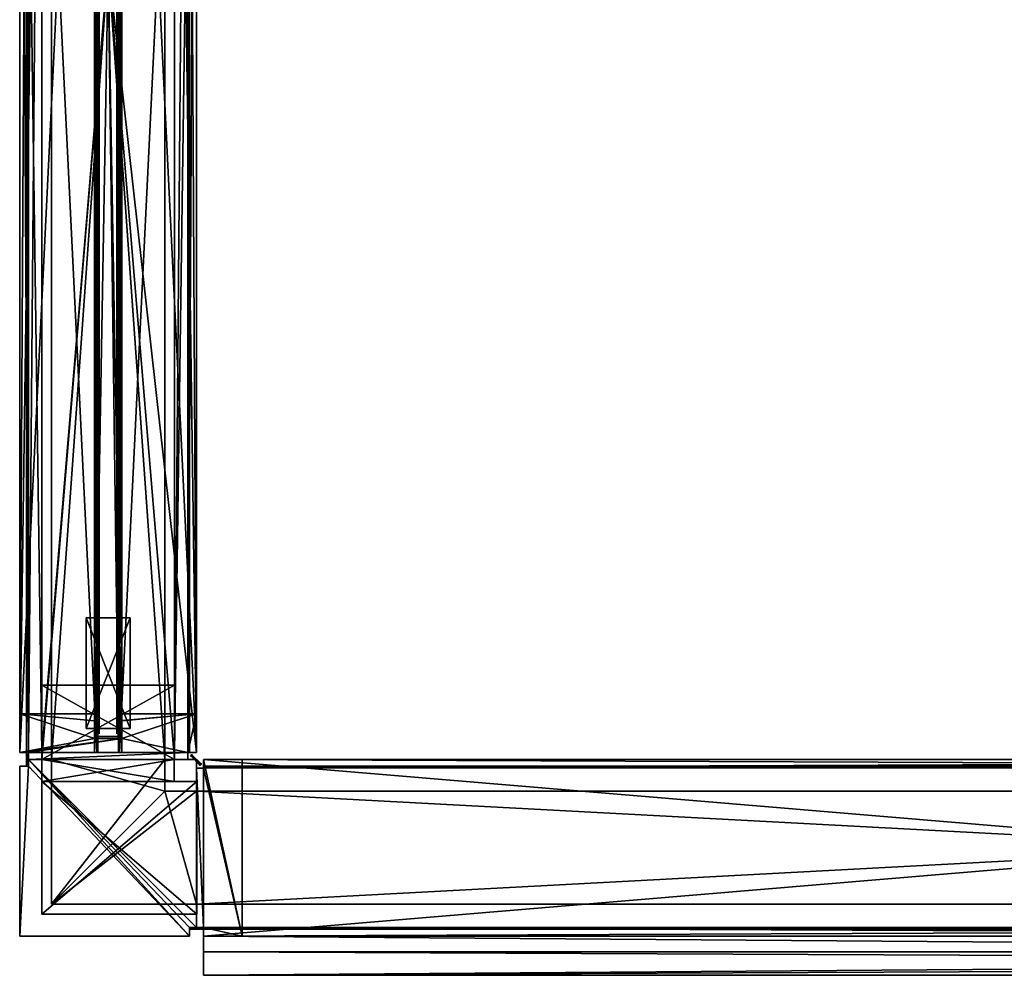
# Model space of a CAD drawing. Header units: inches. Extents: x -213 to 429, y -72 to 85.
# Tile 235 of 256: x 301 to 324, y -70 to -49. Entities that reach past the tile are written whole.
import ezdxf

# ---------------------------------------------------------------- set-up
doc = ezdxf.new("R2010")
doc.units = ezdxf.units.IN
doc.header["$LTSCALE"] = 96
doc.header["$MEASUREMENT"] = 0
for name, color, linetype, true_color in [('CET color Grey4', 7, 'Continuous', 0x0a0a0a), ('CET color Grey71', 7, 'Continuous', 0xb4b4b4), ('CET color Grey80', 7, 'Continuous', 0xcccdc8), ('CET color Grey98', 7, 'Continuous', 0xfafafa)]:
    doc.layers.add(name, color=color, linetype=linetype, true_color=true_color)
doc.layers.add('CET Default', color=1, linetype='Continuous')

# ---------------------------------------------------------------- blocks, each defined once
blk = doc.blocks.new('*C315')
at = {"layer": 'CET color Grey4', "linetype": 'Continuous'}
mesh = blk.add_polyface(dxfattribs=at)
corners = [(35.843, 3.843, 117.374), (0.157, 3.843, 117.374), (0.157, 3.843, 117.571), (35.843, 3.843, 117.571), (0.157, 3.803, 117.374), (0.157, 3.803, 117.571), (35.843, 3.803, 117.374), (35.843, 3.803, 117.571)]
mesh.append_faces([[corners[k] for k in face] for face in [(0, 2, 3, 0), (1, 5, 2, 1), (1, 6, 4, 1), (5, 3, 2, 5), (4, 7, 5, 4), (6, 3, 7, 6)]], dxfattribs={"vtx0": -1, "vtx3": -1})
mesh.append_faces([[corners[k] for k in face] for face in [(0, 1, 2, 0), (1, 4, 5, 1), (1, 0, 6, 1), (5, 7, 3, 5), (4, 6, 7, 4), (6, 0, 3, 6)]], dxfattribs={"vtx2": -1})
mesh = blk.add_polyface(dxfattribs=at)
corners = [(0.157, 3.803, 95.803), (35.843, 3.803, 95.803), (35.843, 3.803, 96), (0.157, 3.803, 96), (35.843, 3.843, 95.803), (35.843, 3.843, 96), (0.157, 3.843, 95.803), (0.157, 3.843, 96)]
mesh.append_faces([[corners[k] for k in face] for face in [(0, 2, 3, 0), (1, 5, 2, 1), (1, 6, 4, 1), (5, 3, 2, 5), (4, 7, 5, 4), (6, 3, 7, 6)]], dxfattribs={"vtx0": -1, "vtx3": -1})
mesh.append_faces([[corners[k] for k in face] for face in [(0, 1, 2, 0), (1, 4, 5, 1), (1, 0, 6, 1), (5, 7, 3, 5), (4, 6, 7, 4), (6, 0, 3, 6)]], dxfattribs={"vtx2": -1})
mesh = blk.add_polyface(dxfattribs=at)
corners = [(36, 3.5), (0, 3.5), (0, 3.5, 1.252), (36, 3.5, 1.252), (0, 0.5), (0, 0.5, 1.252), (36, 0.5), (36, 0.5, 1.252)]
mesh.append_faces([[corners[k] for k in face] for face in [(0, 2, 3, 0), (1, 5, 2, 1), (1, 6, 4, 1), (5, 3, 2, 5), (4, 7, 5, 4), (6, 3, 7, 6)]], dxfattribs={"vtx0": -1, "vtx3": -1})
mesh.append_faces([[corners[k] for k in face] for face in [(0, 1, 2, 0), (1, 4, 5, 1), (1, 0, 6, 1), (5, 7, 3, 5), (4, 6, 7, 4), (6, 0, 3, 6)]], dxfattribs={"vtx2": -1})
mesh = blk.add_polyface(dxfattribs=at)
corners = [(0, 3.28, 119), (0, 0.72, 119), (0, 0.72, 120), (0, 3.28, 120), (36, 3.28, 119), (36, 0.72, 120), (36, 0.72, 119), (36, 3.28, 120)]
mesh.append_faces([[corners[k] for k in face] for face in [(0, 2, 3, 0), (4, 5, 6, 4), (0, 6, 1, 0), (1, 5, 2, 1), (2, 7, 3, 2), (3, 4, 0, 3)]], dxfattribs={"vtx0": -1, "vtx3": -1})
mesh.append_faces([[corners[k] for k in face] for face in [(0, 1, 2, 0), (4, 7, 5, 4), (0, 4, 6, 0), (1, 6, 5, 1), (2, 5, 7, 2), (3, 7, 4, 3)]], dxfattribs={"vtx2": -1})
mesh = blk.add_polyface(dxfattribs=at)
corners = [(35.843, 1.764, 116.972), (0.157, 1.764, 116.972), (35.843, 2.236, 116.972), (0.157, 2.236, 116.972)]
mesh.append_faces([[corners[k] for k in face] for face in [(2, 1, 3, 2)]], dxfattribs={"vtx0": -1, "vtx3": -1})
mesh.append_faces([[corners[k] for k in face] for face in [(0, 1, 2, 0)]], dxfattribs={"vtx1": -1})
mesh = blk.add_polyface(dxfattribs=at)
corners = [(0.157, 2.236, 116.972), (0.157, 2.236, 116.5), (35.843, 2.236, 116.972), (35.843, 2.236, 116.5)]
mesh.append_faces([[corners[k] for k in face] for face in [(2, 1, 3, 2)]], dxfattribs={"vtx0": -1, "vtx3": -1})
mesh.append_faces([[corners[k] for k in face] for face in [(0, 1, 2, 0)]], dxfattribs={"vtx1": -1})
mesh = blk.add_polyface(dxfattribs=at)
corners = [(0.157, 1.764, 96.335), (35.843, 1.764, 96.335), (35.843, 2.236, 96.335), (0.157, 2.236, 96.335)]
mesh.append_faces([[corners[k] for k in face] for face in [(0, 2, 3, 0)]], dxfattribs={"vtx0": -1, "vtx3": -1})
mesh.append_faces([[corners[k] for k in face] for face in [(0, 1, 2, 0)]], dxfattribs={"vtx2": -1})
mesh = blk.add_polyface(dxfattribs=at)
corners = [(0.157, 2.236, 96.807), (0.157, 2.236, 96.335), (35.843, 2.236, 96.807), (35.843, 2.236, 96.335)]
mesh.append_faces([[corners[k] for k in face] for face in [(2, 1, 3, 2)]], dxfattribs={"vtx0": -1, "vtx3": -1})
mesh.append_faces([[corners[k] for k in face] for face in [(0, 1, 2, 0)]], dxfattribs={"vtx1": -1})
mesh = blk.add_polyface(dxfattribs=at)
corners = [(34.961, 2.244, 117), (34.961, 2.244, 96.374), (35.433, 2.244, 117), (35.433, 2.244, 96.374)]
mesh.append_faces([[corners[k] for k in face] for face in [(2, 1, 3, 2)]], dxfattribs={"vtx0": -1, "vtx3": -1})
mesh.append_faces([[corners[k] for k in face] for face in [(0, 1, 2, 0)]], dxfattribs={"vtx1": -1})
mesh = blk.add_polyface(dxfattribs=at)
corners = [(35.48, 2.291, 96.374), (35.48, 1.772, 96.374), (35.48, 2.291, 117), (35.48, 1.772, 117)]
mesh.append_faces([[corners[k] for k in face] for face in [(2, 1, 3, 2)]], dxfattribs={"vtx0": -1, "vtx3": -1})
mesh.append_faces([[corners[k] for k in face] for face in [(0, 1, 2, 0)]], dxfattribs={"vtx1": -1})
mesh = blk.add_polyface(dxfattribs=at)
corners = [(0.157, 1.764, 116.5), (0.157, 1.764, 116.972), (35.843, 1.764, 116.972), (35.843, 1.764, 116.5)]
mesh.append_faces([[corners[k] for k in face] for face in [(0, 2, 3, 0)]], dxfattribs={"vtx0": -1, "vtx3": -1})
mesh.append_faces([[corners[k] for k in face] for face in [(0, 1, 2, 0)]], dxfattribs={"vtx2": -1})
mesh = blk.add_polyface(dxfattribs=at)
corners = [(0.157, 1.764, 96.335), (0.157, 1.764, 96.807), (35.843, 1.764, 96.807), (35.843, 1.764, 96.335)]
mesh.append_faces([[corners[k] for k in face] for face in [(0, 2, 3, 0)]], dxfattribs={"vtx0": -1, "vtx3": -1})
mesh.append_faces([[corners[k] for k in face] for face in [(0, 1, 2, 0)]], dxfattribs={"vtx2": -1})
mesh = blk.add_polyface(dxfattribs=at)
corners = [(34.961, 1.772, 96.374), (34.961, 1.772, 117), (35.433, 1.772, 117), (35.433, 1.772, 96.374)]
mesh.append_faces([[corners[k] for k in face] for face in [(0, 2, 3, 0)]], dxfattribs={"vtx0": -1, "vtx3": -1})
mesh.append_faces([[corners[k] for k in face] for face in [(0, 1, 2, 0)]], dxfattribs={"vtx2": -1})
mesh = blk.add_polyface(dxfattribs=at)
corners = [(0.157, 0.157, 117.374), (35.843, 0.157, 117.374), (35.843, 0.157, 117.571), (0.157, 0.157, 117.571), (35.843, 0.197, 117.374), (35.843, 0.197, 117.571), (0.157, 0.197, 117.374), (0.157, 0.197, 117.571)]
mesh.append_faces([[corners[k] for k in face] for face in [(0, 2, 3, 0), (1, 5, 2, 1), (1, 6, 4, 1), (5, 3, 2, 5), (4, 7, 5, 4), (6, 3, 7, 6)]], dxfattribs={"vtx0": -1, "vtx3": -1})
mesh.append_faces([[corners[k] for k in face] for face in [(0, 1, 2, 0), (1, 4, 5, 1), (1, 0, 6, 1), (5, 7, 3, 5), (4, 6, 7, 4), (6, 0, 3, 6)]], dxfattribs={"vtx2": -1})
mesh = blk.add_polyface(dxfattribs=at)
corners = [(35.843, 0.197, 95.803), (0.157, 0.197, 95.803), (0.157, 0.197, 96), (35.843, 0.197, 96), (0.157, 0.157, 95.803), (0.157, 0.157, 96), (35.843, 0.157, 95.803), (35.843, 0.157, 96)]
mesh.append_faces([[corners[k] for k in face] for face in [(0, 2, 3, 0), (1, 5, 2, 1), (1, 6, 4, 1), (5, 3, 2, 5), (4, 7, 5, 4), (6, 3, 7, 6)]], dxfattribs={"vtx0": -1, "vtx3": -1})
mesh.append_faces([[corners[k] for k in face] for face in [(0, 1, 2, 0), (1, 4, 5, 1), (1, 0, 6, 1), (5, 7, 3, 5), (4, 6, 7, 4), (6, 0, 3, 6)]], dxfattribs={"vtx2": -1})
at = {"layer": 'CET color Grey71', "linetype": 'Continuous'}
mesh = blk.add_polyface(dxfattribs=at)
corners = [(0.575, 2.2, 96.874), (0.575, 2.2, 116.961), (35.425, 2.2, 116.961), (35.425, 2.2, 96.874)]
mesh.append_faces([[corners[k] for k in face] for face in [(0, 2, 3, 0)]], dxfattribs={"vtx0": -1, "vtx3": -1})
mesh.append_faces([[corners[k] for k in face] for face in [(0, 1, 2, 0)]], dxfattribs={"vtx2": -1})
mesh = blk.add_polyface(dxfattribs=at)
corners = [(0.575, 1.8, 116.961), (0.575, 1.8, 96.874), (35.425, 1.8, 116.961), (35.425, 1.8, 96.874)]
mesh.append_faces([[corners[k] for k in face] for face in [(2, 1, 3, 2)]], dxfattribs={"vtx0": -1, "vtx3": -1})
mesh.append_faces([[corners[k] for k in face] for face in [(0, 1, 2, 0)]], dxfattribs={"vtx1": -1})
at = {"layer": 'CET color Grey80', "linetype": 'Continuous'}
mesh = blk.add_polyface(dxfattribs=at)
corners = [(0.157, 4, 119), (0.157, 0.197, 117.571), (0.157, 0, 119), (0.157, 1.691, 117.055), (0.157, 2.309, 117.055), (0.157, 3.803, 117.571), (0.157, 4, 117.571), (0.157, 4, 116.5), (0.157, 2.309, 116.661), (0.157, 3.803, 117.374), (0.157, 1.742, 116.5), (0.157, 0.197, 117.374), (0.157, 1.691, 116.661), (0.157, 2.258, 116.661), (0.157, 2.258, 116.5), (0.157, 0, 117.374), (0.157, 0, 116.5), (0.157, 1.742, 116.661), (0.157, 4, 117.374), (0.157, 0, 117.571), (35.843, 0, 119), (35.843, 0, 117.571), (35.843, 0.197, 117.571), (35.843, 4, 116.5), (35.843, 4, 117.374), (35.843, 3.803, 117.374), (35.843, 1.742, 116.5), (35.843, 1.742, 116.661), (35.843, 1.691, 116.661), (35.843, 0.197, 117.374), (35.843, 0, 117.374), (35.843, 0, 116.5), (35.843, 2.309, 116.661), (35.843, 2.258, 116.661), (35.843, 2.258, 116.5), (35.843, 1.691, 117.055), (35.843, 3.803, 117.571), (35.843, 2.309, 117.055), (35.843, 4, 117.571), (35.843, 4, 119)]
mesh.append_faces([[corners[k] for k in face] for face in [(13, 7, 14, 13), (13, 8, 7, 13)]])
mesh.append_faces([[corners[k] for k in face] for face in [(0, 3, 1, 0), (0, 5, 4, 0), (4, 9, 7, 4), (1, 12, 10, 1), (26, 28, 22, 26), (23, 25, 37, 23), (37, 36, 39, 37), (22, 35, 39, 22)]], dxfattribs={"vtx0": -1, "vtx1": -1, "vtx2": -1, "vtx3": -1})
mesh.append_faces([[corners[k] for k in face] for face in [(0, 1, 2, 0), (1, 10, 11, 1), (29, 26, 22, 29), (32, 23, 37, 32), (20, 22, 39, 20)]], dxfattribs={"vtx0": -1, "vtx1": -1, "vtx3": -1})
mesh.append_faces([[corners[k] for k in face] for face in [(0, 4, 3, 0), (4, 5, 9, 4), (1, 3, 12, 1), (26, 29, 30, 26), (23, 32, 33, 23)]], dxfattribs={"vtx0": -1, "vtx2": -1, "vtx3": -1})
mesh.append_faces([[corners[k] for k in face] for face in [(4, 7, 8, 4), (15, 10, 16, 15)]], dxfattribs={"vtx0": -1, "vtx3": -1})
mesh.append_faces([[corners[k] for k in face] for face in [(31, 26, 30, 31), (34, 23, 33, 34), (20, 39, 2, 20), (21, 20, 19, 21), (22, 21, 1, 22), (29, 22, 11, 29), (30, 29, 15, 30), (31, 30, 16, 31), (26, 31, 10, 26), (27, 26, 17, 27), (28, 27, 12, 28), (35, 28, 3, 35), (37, 35, 4, 37), (32, 37, 8, 32), (33, 32, 13, 33), (34, 33, 14, 34), (23, 34, 7, 23), (24, 23, 18, 24), (25, 24, 9, 25), (36, 25, 5, 36), (38, 36, 6, 38), (39, 38, 0, 39)]], dxfattribs={"vtx1": -1})
mesh.append_faces([[corners[k] for k in face] for face in [(15, 11, 10, 15), (28, 35, 22, 28), (25, 36, 37, 25), (35, 37, 39, 35)]], dxfattribs={"vtx1": -1, "vtx2": -1})
mesh.append_faces([[corners[k] for k in face] for face in [(0, 6, 5, 0), (12, 17, 10, 12), (9, 18, 7, 9), (1, 19, 2, 1), (20, 21, 22, 20), (23, 24, 25, 23), (26, 27, 28, 26), (36, 38, 39, 36), (39, 0, 2, 39), (20, 2, 19, 20), (21, 19, 1, 21), (22, 1, 11, 22), (29, 11, 15, 29), (30, 15, 16, 30), (31, 16, 10, 31), (26, 10, 17, 26), (27, 17, 12, 27), (28, 12, 3, 28), (35, 3, 4, 35), (37, 4, 8, 37), (32, 8, 13, 32), (33, 13, 14, 33), (34, 14, 7, 34), (23, 7, 18, 23), (24, 18, 9, 24), (25, 9, 5, 25), (36, 5, 6, 36), (38, 6, 0, 38)]], dxfattribs={"vtx2": -1})
mesh = blk.add_polyface(dxfattribs=at)
corners = [(0.157, 2.309, 96.713), (0.157, 3.5, 94.61), (0.157, 2.309, 96.319), (0.157, 1.691, 96.319), (0.157, 0.5, 95.803), (0.157, 1.691, 96.713), (0.157, 1.742, 96.874), (0.157, 1.742, 96.713), (0.157, 0.197, 96), (0.157, 0.197, 95.803), (0.157, 0, 96.874), (0.157, 0, 96), (0.157, 4, 96.874), (0.157, 2.258, 96.874), (0.157, 3.5, 95.803), (0.157, 3.803, 96), (0.157, 4, 96), (0.157, 0.5, 94.61), (0.157, 2.258, 96.713), (0.157, 3.803, 95.803), (35.843, 3.5, 95.803), (35.843, 3.803, 95.803), (35.843, 3.803, 96), (35.843, 2.309, 96.713), (35.843, 3.5, 94.61), (35.843, 2.258, 96.874), (35.843, 2.258, 96.713), (35.843, 0.5, 95.803), (35.843, 0.5, 94.61), (35.843, 4, 96), (35.843, 4, 96.874), (35.843, 0, 96.874), (35.843, 0, 96), (35.843, 0.197, 96), (35.843, 1.742, 96.874), (35.843, 0.197, 95.803), (35.843, 1.691, 96.713), (35.843, 1.742, 96.713), (35.843, 1.691, 96.319), (35.843, 2.309, 96.319)]
mesh.append_faces([[corners[k] for k in face] for face in [(1, 4, 3, 1), (4, 6, 5, 4), (8, 6, 4, 8), (12, 14, 0, 12), (12, 15, 14, 12), (20, 22, 30, 20), (23, 20, 30, 23), (27, 34, 33, 27), (36, 34, 27, 36), (38, 27, 24, 38)]], dxfattribs={"vtx0": -1, "vtx1": -1, "vtx2": -1, "vtx3": -1})
mesh.append_faces([[corners[k] for k in face] for face in [(0, 1, 2, 0), (12, 0, 13, 12), (25, 23, 30, 25), (39, 24, 23, 39)]], dxfattribs={"vtx0": -1, "vtx1": -1, "vtx3": -1})
mesh.append_faces([[corners[k] for k in face] for face in [(1, 3, 2, 1), (4, 5, 3, 4), (8, 10, 6, 8), (23, 24, 20, 23)]], dxfattribs={"vtx0": -1, "vtx2": -1, "vtx3": -1})
mesh.append_faces([[corners[k] for k in face] for face in [(8, 4, 9, 8)]], dxfattribs={"vtx0": -1, "vtx3": -1})
mesh.append_faces([[corners[k] for k in face] for face in [(35, 27, 33, 35), (35, 33, 9, 35), (27, 35, 4, 27), (28, 27, 17, 28), (24, 28, 1, 24), (20, 24, 14, 20), (21, 20, 19, 21), (22, 21, 15, 22), (29, 22, 16, 29), (30, 29, 12, 30), (25, 30, 13, 25), (26, 25, 18, 26), (23, 26, 0, 23), (39, 23, 2, 39), (38, 39, 3, 38), (36, 38, 5, 36), (37, 36, 7, 37), (34, 37, 6, 34), (31, 34, 10, 31), (32, 31, 11, 32), (33, 32, 8, 33)]], dxfattribs={"vtx1": -1})
mesh.append_faces([[corners[k] for k in face] for face in [(14, 1, 0, 14), (34, 31, 33, 34), (38, 36, 27, 38), (39, 38, 24, 39)]], dxfattribs={"vtx1": -1, "vtx2": -1})
mesh.append_faces([[corners[k] for k in face] for face in [(6, 7, 5, 6), (8, 11, 10, 8), (12, 16, 15, 12), (1, 17, 4, 1), (0, 18, 13, 0), (15, 19, 14, 15), (20, 21, 22, 20), (25, 26, 23, 25), (27, 28, 24, 27), (22, 29, 30, 22), (31, 32, 33, 31), (36, 37, 34, 36), (33, 8, 9, 33), (35, 9, 4, 35), (27, 4, 17, 27), (28, 17, 1, 28), (24, 1, 14, 24), (20, 14, 19, 20), (21, 19, 15, 21), (22, 15, 16, 22), (29, 16, 12, 29), (30, 12, 13, 30), (25, 13, 18, 25), (26, 18, 0, 26), (23, 0, 2, 23), (39, 2, 3, 39), (38, 3, 5, 38), (36, 5, 7, 36), (37, 7, 6, 37), (34, 6, 10, 34), (31, 10, 11, 31), (32, 11, 8, 32)]], dxfattribs={"vtx2": -1})
mesh = blk.add_polyface(dxfattribs=at)
corners = [(35.13, 1.74, 96.874), (35.13, 1.691, 96.874), (34.969, 1.74, 96.874), (34.969, 0, 96.874), (35.528, 1.691, 96.874), (35.843, 0, 96.874), (35.528, 2.309, 96.874), (35.843, 0.197, 96.874), (35.843, 3.803, 96.874), (36, 0.197, 96.874), (36, 3.803, 96.874), (34.969, 4, 96.874), (35.13, 2.26, 96.874), (34.969, 2.26, 96.874), (35.13, 2.309, 96.874), (35.843, 4, 96.874), (35.843, 3.803, 116.5), (35.843, 4, 116.5), (34.969, 4, 116.5), (35.528, 2.309, 116.5), (35.13, 2.309, 116.5), (35.13, 2.26, 116.5), (34.969, 2.26, 116.5), (36, 0.197, 116.5), (36, 3.803, 116.5), (35.843, 0.197, 116.5), (35.843, 0, 116.5), (35.528, 1.691, 116.5), (34.969, 0, 116.5), (35.13, 1.691, 116.5), (34.969, 1.74, 116.5), (35.13, 1.74, 116.5)]
mesh.append_faces([[corners[k] for k in face] for face in [(6, 8, 7, 6), (11, 8, 6, 11), (19, 16, 18, 19), (25, 16, 19, 25)]], dxfattribs={"vtx0": -1, "vtx1": -1, "vtx2": -1, "vtx3": -1})
mesh.append_faces([[corners[k] for k in face] for face in [(1, 3, 2, 1), (4, 5, 3, 4), (6, 7, 5, 6), (8, 9, 7, 8), (11, 14, 12, 11), (11, 6, 14, 11), (26, 19, 27, 26), (28, 27, 29, 28)]], dxfattribs={"vtx0": -1, "vtx2": -1, "vtx3": -1})
mesh.append_faces([[corners[k] for k in face] for face in [(11, 12, 13, 11), (30, 29, 31, 30)]], dxfattribs={"vtx0": -1, "vtx3": -1})
mesh.append_faces([[corners[k] for k in face] for face in [(0, 1, 2, 0), (22, 21, 18, 22), (24, 23, 10, 24), (16, 24, 8, 16), (17, 16, 15, 17), (18, 17, 11, 18), (22, 18, 13, 22), (21, 22, 12, 21), (20, 21, 14, 20), (19, 20, 6, 19), (27, 19, 4, 27), (29, 27, 1, 29), (31, 29, 0, 31), (30, 31, 2, 30), (28, 30, 3, 28), (26, 28, 5, 26), (25, 26, 7, 25), (23, 25, 9, 23)]], dxfattribs={"vtx1": -1})
mesh.append_faces([[corners[k] for k in face] for face in [(1, 4, 3, 1), (4, 6, 5, 4), (20, 19, 18, 20), (21, 20, 18, 21), (25, 23, 16, 25), (26, 25, 19, 26), (28, 26, 27, 28), (30, 28, 29, 30)]], dxfattribs={"vtx1": -1, "vtx2": -1})
mesh.append_faces([[corners[k] for k in face] for face in [(8, 10, 9, 8), (11, 15, 8, 11), (16, 17, 18, 16), (23, 24, 16, 23), (23, 9, 10, 23), (24, 10, 8, 24), (16, 8, 15, 16), (17, 15, 11, 17), (18, 11, 13, 18), (22, 13, 12, 22), (21, 12, 14, 21), (20, 14, 6, 20), (19, 6, 4, 19), (27, 4, 1, 27), (29, 1, 0, 29), (31, 0, 2, 31), (30, 2, 3, 30), (28, 3, 5, 28), (26, 5, 7, 26), (25, 7, 9, 25)]], dxfattribs={"vtx2": -1})
mesh = blk.add_polyface(dxfattribs=at)
corners = [(36, 3.5, 9.906), (0, 3.5, 9.906), (0, 3.5, 11.65), (36, 3.5, 11.65), (0, 0.5, 9.906), (0, 0.5, 11.65), (36, 0.5, 9.906), (36, 0.5, 11.65)]
mesh.append_faces([[corners[k] for k in face] for face in [(0, 2, 3, 0), (1, 5, 2, 1), (1, 6, 4, 1), (5, 3, 2, 5), (4, 7, 5, 4), (6, 3, 7, 6)]], dxfattribs={"vtx0": -1, "vtx3": -1})
mesh.append_faces([[corners[k] for k in face] for face in [(0, 1, 2, 0), (1, 4, 5, 1), (1, 0, 6, 1), (5, 7, 3, 5), (4, 6, 7, 4), (6, 0, 3, 6)]], dxfattribs={"vtx2": -1})
mesh = blk.add_polyface(dxfattribs=at)
corners = [(36, 3.5, 11.65), (34.319, 3.5, 11.65), (34.319, 3.5, 95.803), (36, 3.5, 95.803), (34.319, 0.5, 11.65), (34.319, 0.5, 95.803), (36, 0.5, 11.65), (36, 0.5, 95.803)]
mesh.append_faces([[corners[k] for k in face] for face in [(0, 2, 3, 0), (1, 5, 2, 1), (1, 6, 4, 1), (5, 3, 2, 5), (4, 7, 5, 4), (6, 3, 7, 6)]], dxfattribs={"vtx0": -1, "vtx3": -1})
mesh.append_faces([[corners[k] for k in face] for face in [(0, 1, 2, 0), (1, 4, 5, 1), (1, 0, 6, 1), (5, 7, 3, 5), (4, 6, 7, 4), (6, 0, 3, 6)]], dxfattribs={"vtx2": -1})
mesh = blk.add_polyface(dxfattribs=at)
corners = [(35.299, 2.5, 0.5), (32.799, 2.5, 0.5), (32.799, 2.5, 10.831), (35.299, 2.5, 10.831), (32.799, 1.5, 0.5), (32.799, 1.5, 10.831), (35.299, 1.5, 0.5), (35.299, 1.5, 10.831)]
mesh.append_faces([[corners[k] for k in face] for face in [(0, 2, 3, 0), (1, 5, 2, 1), (1, 6, 4, 1), (5, 3, 2, 5), (4, 7, 5, 4), (6, 3, 7, 6)]], dxfattribs={"vtx0": -1, "vtx3": -1})
mesh.append_faces([[corners[k] for k in face] for face in [(0, 1, 2, 0), (1, 4, 5, 1), (1, 0, 6, 1), (5, 7, 3, 5), (4, 6, 7, 4), (6, 0, 3, 6)]], dxfattribs={"vtx2": -1})
at = {"layer": 'CET color Grey98', "linetype": 'Continuous'}
mesh = blk.add_polyface(dxfattribs=at)
corners = [(0.157, 3.5, 95.803), (35.843, 3.5, 95.803), (35.843, 4, 95.803), (0.157, 4, 95.803), (35.843, 3.5, 1.252), (35.843, 4, 1.252), (0.157, 3.5, 1.252), (0.157, 4, 1.252)]
mesh.append_faces([[corners[k] for k in face] for face in [(0, 2, 3, 0), (1, 5, 2, 1), (1, 6, 4, 1), (5, 3, 2, 5), (4, 7, 5, 4), (6, 3, 7, 6)]], dxfattribs={"vtx0": -1, "vtx3": -1})
mesh.append_faces([[corners[k] for k in face] for face in [(0, 1, 2, 0), (1, 4, 5, 1), (1, 0, 6, 1), (5, 7, 3, 5), (4, 6, 7, 4), (6, 0, 3, 6)]], dxfattribs={"vtx2": -1})
mesh = blk.add_polyface(dxfattribs=at)
corners = [(35.843, 0.5, 95.803), (0.157, 0.5, 95.803), (0.157, 0, 95.803), (35.843, 0, 95.803), (0.157, 0.5, 1.252), (0.157, 0, 1.252), (35.843, 0.5, 1.252), (35.843, 0, 1.252)]
mesh.append_faces([[corners[k] for k in face] for face in [(0, 2, 3, 0), (1, 5, 2, 1), (1, 6, 4, 1), (5, 3, 2, 5), (4, 7, 5, 4), (6, 3, 7, 6)]], dxfattribs={"vtx0": -1, "vtx3": -1})
mesh.append_faces([[corners[k] for k in face] for face in [(0, 1, 2, 0), (1, 4, 5, 1), (1, 0, 6, 1), (5, 7, 3, 5), (4, 6, 7, 4), (6, 0, 3, 6)]], dxfattribs={"vtx2": -1})
blk = doc.blocks.new('*C313')
at = {"layer": 'CET Default', "linetype": 'Continuous', "rotation": 269.9999999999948}
blk.add_blockref('*C315', (28.571, 113.06), dxfattribs=at)
blk = doc.blocks.new('*C383')
at = {"layer": 'CET color Grey4', "linetype": 'Continuous'}
mesh = blk.add_polyface(dxfattribs=at)
corners = [(-1.843, 1.843, 1.252), (-2.157, 1.843, 1.252), (-2.157, 1.843, 119), (-1.843, 1.843, 119), (-2.157, 1.803, 1.252), (-2.157, 1.803, 119), (-1.843, 1.803, 1.252), (-1.843, 1.803, 119)]
mesh.append_faces([[corners[k] for k in face] for face in [(0, 2, 3, 0), (1, 5, 2, 1), (1, 6, 4, 1), (5, 3, 2, 5), (4, 7, 5, 4), (6, 3, 7, 6)]], dxfattribs={"vtx0": -1, "vtx3": -1})
mesh.append_faces([[corners[k] for k in face] for face in [(0, 1, 2, 0), (1, 4, 5, 1), (1, 0, 6, 1), (5, 7, 3, 5), (4, 6, 7, 4), (6, 0, 3, 6)]], dxfattribs={"vtx2": -1})
mesh = blk.add_polyface(dxfattribs=at)
corners = [(1.496, 1.5), (-2.008, 1.5), (-2.008, 1.5, 1.252), (1.496, 1.5, 1.252), (-2.008, -1.5), (-2.008, -1.5, 1.252), (1.496, -1.5), (1.496, -1.5, 1.252)]
mesh.append_faces([[corners[k] for k in face] for face in [(0, 2, 3, 0), (1, 5, 2, 1), (1, 6, 4, 1), (5, 3, 2, 5), (4, 7, 5, 4), (6, 3, 7, 6)]], dxfattribs={"vtx0": -1, "vtx3": -1})
mesh.append_faces([[corners[k] for k in face] for face in [(0, 1, 2, 0), (1, 4, 5, 1), (1, 0, 6, 1), (5, 7, 3, 5), (4, 6, 7, 4), (6, 0, 3, 6)]], dxfattribs={"vtx2": -1})
mesh = blk.add_polyface(dxfattribs=at)
corners = [(-2, 1.28, 119), (-2, -1.28, 119), (-2, -1.28, 120), (-2, 1.28, 120), (1.28, 1.28, 119), (-1.28, -1.28, 119), (-1.28, -1.28, 120), (1.28, 1.28, 120)]
mesh.append_faces([[corners[k] for k in face] for face in [(0, 2, 3, 0), (0, 5, 1, 0), (1, 6, 2, 1), (2, 7, 3, 2), (3, 4, 0, 3)]], dxfattribs={"vtx0": -1, "vtx3": -1})
mesh.append_faces([[corners[k] for k in face] for face in [(0, 1, 2, 0), (0, 4, 5, 0), (1, 5, 6, 1), (2, 6, 7, 2), (3, 7, 4, 3)]], dxfattribs={"vtx2": -1})
mesh = blk.add_polyface(dxfattribs=at)
corners = [(1.28, -2, 119), (-1.28, -2, 120), (-1.28, -2, 119), (1.28, -2, 120), (1.28, 1.28, 119), (-1.28, -1.28, 119), (-1.28, -1.28, 120), (1.28, 1.28, 120)]
mesh.append_faces([[corners[k] for k in face] for face in [(0, 1, 2, 0), (4, 2, 5, 4), (5, 1, 6, 5), (6, 3, 7, 6), (7, 0, 4, 7)]], dxfattribs={"vtx0": -1, "vtx3": -1})
mesh.append_faces([[corners[k] for k in face] for face in [(0, 3, 1, 0), (4, 0, 2, 4), (5, 2, 1, 5), (6, 1, 3, 6), (7, 3, 0, 7)]], dxfattribs={"vtx2": -1})
mesh = blk.add_polyface(dxfattribs=at)
corners = [(1.496, -1.5), (-1.496, -1.5), (-1.496, -1.5, 1.252), (1.496, -1.5, 1.252), (-1.496, -2), (-1.496, -2, 1.252), (1.496, -2), (1.496, -2, 1.252)]
mesh.append_faces([[corners[k] for k in face] for face in [(0, 2, 3, 0), (1, 5, 2, 1), (1, 6, 4, 1), (5, 3, 2, 5), (4, 7, 5, 4), (6, 3, 7, 6)]], dxfattribs={"vtx0": -1, "vtx3": -1})
mesh.append_faces([[corners[k] for k in face] for face in [(0, 1, 2, 0), (1, 4, 5, 1), (1, 0, 6, 1), (5, 7, 3, 5), (4, 6, 7, 4), (6, 0, 3, 6)]], dxfattribs={"vtx2": -1})
mesh = blk.add_polyface(dxfattribs=at)
corners = [(-2.111, -1.889, 1.252), (-1.889, -2.111, 1.252), (-1.889, -2.111, 119), (-2.111, -1.889, 119), (-1.861, -2.084, 1.252), (-1.861, -2.084, 119), (-2.084, -1.861, 1.252), (-2.084, -1.861, 119)]
mesh.append_faces([[corners[k] for k in face] for face in [(0, 2, 3, 0), (1, 5, 2, 1), (1, 6, 4, 1), (5, 3, 2, 5), (4, 7, 5, 4), (6, 3, 7, 6)]], dxfattribs={"vtx0": -1, "vtx3": -1})
mesh.append_faces([[corners[k] for k in face] for face in [(0, 1, 2, 0), (1, 4, 5, 1), (1, 0, 6, 1), (5, 7, 3, 5), (4, 6, 7, 4), (6, 0, 3, 6)]], dxfattribs={"vtx2": -1})
mesh = blk.add_polyface(dxfattribs=at)
corners = [(1.843, -2.157, 1.252), (1.843, -1.843, 1.252), (1.843, -1.843, 119), (1.843, -2.157, 119), (1.803, -1.843, 1.252), (1.803, -1.843, 119), (1.803, -2.157, 1.252), (1.803, -2.157, 119)]
mesh.append_faces([[corners[k] for k in face] for face in [(0, 2, 3, 0), (1, 5, 2, 1), (1, 6, 4, 1), (5, 3, 2, 5), (4, 7, 5, 4), (6, 3, 7, 6)]], dxfattribs={"vtx0": -1, "vtx3": -1})
mesh.append_faces([[corners[k] for k in face] for face in [(0, 1, 2, 0), (1, 4, 5, 1), (1, 0, 6, 1), (5, 7, 3, 5), (4, 6, 7, 4), (6, 0, 3, 6)]], dxfattribs={"vtx2": -1})
at = {"layer": 'CET color Grey80', "linetype": 'Continuous'}
mesh = blk.add_polyface(dxfattribs=at)
corners = [(2, -1.843, 119), (1.803, -1.843, 119), (2, -1.843, 1.252), (1.803, -1.843, 1.252), (2, 2, 119), (2, 2, 1.252), (-1.843, 2, 119), (-1.843, 2, 1.252), (-1.843, 1.803, 119), (-1.843, 1.803, 1.252), (-2, 1.803, 119), (-2, 1.803, 1.252), (-2, -2, 119), (-2, -2, 1.252), (1.803, -2, 1.252), (1.803, -2, 119)]
mesh.append_faces([[corners[k] for k in face] for face in [(3, 7, 5, 3), (14, 9, 7, 14), (14, 11, 9, 14), (6, 15, 1, 6)]], dxfattribs={"vtx0": -1, "vtx2": -1, "vtx3": -1})
mesh.append_faces([[corners[k] for k in face] for face in [(4, 1, 0, 4)]], dxfattribs={"vtx0": -1, "vtx3": -1})
mesh.append_faces([[corners[k] for k in face] for face in [(0, 1, 2, 0), (4, 0, 5, 4), (6, 4, 7, 6), (8, 6, 9, 8), (10, 8, 11, 10), (12, 10, 13, 12), (2, 3, 5, 2), (15, 12, 14, 15), (1, 15, 3, 1)]], dxfattribs={"vtx1": -1})
mesh.append_faces([[corners[k] for k in face] for face in [(3, 14, 7, 3), (8, 10, 15, 8), (6, 8, 15, 6), (4, 6, 1, 4)]], dxfattribs={"vtx1": -1, "vtx2": -1})
mesh.append_faces([[corners[k] for k in face] for face in [(1, 3, 2, 1), (0, 2, 5, 0), (4, 5, 7, 4), (6, 7, 9, 6), (8, 9, 11, 8), (10, 11, 13, 10), (14, 13, 11, 14), (10, 12, 15, 10), (12, 13, 14, 12), (15, 14, 3, 15)]], dxfattribs={"vtx2": -1})
blk = doc.blocks.new('*C381')
at = {"layer": 'CET Default', "linetype": 'Continuous', "rotation": 179.9999999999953}
blk.add_blockref('*C383', (30.571, 75.06), dxfattribs=at)
blk = doc.blocks.new('*C356')
at = {"layer": 'CET color Grey4', "linetype": 'Continuous'}
mesh = blk.add_polyface(dxfattribs=at)
corners = [(0.157, 3.843, 117.374), (0.157, 3.843, 117.571), (47.843, 3.843, 117.571), (47.843, 3.843, 117.374)]
mesh.append_faces([[corners[k] for k in face] for face in [(0, 2, 3, 0)]], dxfattribs={"vtx0": -1, "vtx3": -1})
mesh.append_faces([[corners[k] for k in face] for face in [(0, 1, 2, 0)]], dxfattribs={"vtx2": -1})
mesh = blk.add_polyface(dxfattribs=at)
corners = [(47.843, 0, 1.252), (46.97, 0, 1.252), (47.843, 0), (46.97, 0), (47.843, 0.197, 1.252), (47.843, 0.197), (48, 0.197, 1.252), (48, 0.197), (48, 3.803, 1.252), (48, 3.803), (47.843, 3.803, 1.252), (47.843, 3.803), (47.843, 4, 1.252), (47.843, 4), (46.97, 4), (46.97, 4, 1.252)]
mesh.append_faces([[corners[k] for k in face] for face in [(14, 11, 5, 14), (4, 10, 15, 4)]], dxfattribs={"vtx0": -1, "vtx1": -1, "vtx2": -1, "vtx3": -1})
mesh.append_faces([[corners[k] for k in face] for face in [(14, 5, 2, 14), (11, 7, 5, 11)]], dxfattribs={"vtx0": -1, "vtx2": -1, "vtx3": -1})
mesh.append_faces([[corners[k] for k in face] for face in [(0, 15, 1, 0)]], dxfattribs={"vtx0": -1, "vtx3": -1})
mesh.append_faces([[corners[k] for k in face] for face in [(0, 1, 2, 0), (4, 0, 5, 4), (6, 4, 7, 6), (8, 6, 9, 8), (10, 8, 11, 10), (12, 10, 13, 12), (3, 14, 2, 3), (15, 12, 14, 15), (1, 15, 3, 1)]], dxfattribs={"vtx1": -1})
mesh.append_faces([[corners[k] for k in face] for face in [(4, 6, 10, 4), (0, 4, 15, 0)]], dxfattribs={"vtx1": -1, "vtx2": -1})
mesh.append_faces([[corners[k] for k in face] for face in [(1, 3, 2, 1), (0, 2, 5, 0), (4, 5, 7, 4), (6, 7, 9, 6), (8, 9, 11, 8), (10, 11, 13, 10), (11, 9, 7, 11), (14, 13, 11, 14), (10, 12, 15, 10), (6, 8, 10, 6), (12, 13, 14, 12), (15, 14, 3, 15)]], dxfattribs={"vtx2": -1})
mesh = blk.add_polyface(dxfattribs=at)
corners = [(0, 3.28, 119), (0, 0.72, 119), (0, 0.72, 120), (0, 3.28, 120), (48, 3.28, 119), (48, 0.72, 120), (48, 0.72, 119), (48, 3.28, 120)]
mesh.append_faces([[corners[k] for k in face] for face in [(0, 2, 3, 0), (4, 5, 6, 4), (0, 6, 1, 0), (1, 5, 2, 1), (2, 7, 3, 2), (3, 4, 0, 3)]], dxfattribs={"vtx0": -1, "vtx3": -1})
mesh.append_faces([[corners[k] for k in face] for face in [(0, 1, 2, 0), (4, 7, 5, 4), (0, 4, 6, 0), (1, 6, 5, 1), (2, 5, 7, 2), (3, 7, 4, 3)]], dxfattribs={"vtx2": -1})
mesh = blk.add_polyface(dxfattribs=at)
corners = [(0.157, 0.157, 117.374), (0.157, 0.157, 117.571), (47.843, 0.157, 117.571), (47.843, 0.157, 117.374)]
mesh.append_faces([[corners[k] for k in face] for face in [(0, 2, 3, 0)]], dxfattribs={"vtx0": -1, "vtx3": -1})
mesh.append_faces([[corners[k] for k in face] for face in [(0, 1, 2, 0)]], dxfattribs={"vtx2": -1})
at = {"layer": 'CET color Grey80', "linetype": 'Continuous'}
mesh = blk.add_polyface(dxfattribs=at)
corners = [(47.843, 4.354, 117.78), (47.843, 4.886, 117.78), (-71.843, 4.354, 117.78), (-71.843, 4.886, 117.78), (47.843, 4.354, 118.921), (-71.843, 4.354, 118.921), (47.843, 4.886, 118.921), (-71.843, 4.886, 118.921), (47.843, 4.886, 119.13), (-71.843, 4.886, 119.13), (47.843, 4, 119.13), (-71.843, 4, 119.13), (47.843, 4, 117.571), (-71.843, 4, 117.571), (-71.843, 4.886, 117.571), (47.843, 4.886, 117.571)]
mesh.append_faces([[corners[k] for k in face] for face in [(5, 11, 9, 5), (2, 13, 11, 2), (2, 14, 13, 2), (10, 0, 4, 10)]], dxfattribs={"vtx0": -1, "vtx2": -1, "vtx3": -1})
mesh.append_faces([[corners[k] for k in face] for face in [(8, 4, 6, 8)]], dxfattribs={"vtx0": -1, "vtx3": -1})
mesh.append_faces([[corners[k] for k in face] for face in [(0, 1, 2, 0), (4, 0, 5, 4), (6, 4, 7, 6), (8, 6, 9, 8), (10, 8, 11, 10), (12, 10, 13, 12), (7, 5, 9, 7), (15, 12, 14, 15), (1, 15, 3, 1)]], dxfattribs={"vtx1": -1})
mesh.append_faces([[corners[k] for k in face] for face in [(5, 2, 11, 5), (12, 15, 0, 12), (10, 12, 0, 10), (8, 10, 4, 8)]], dxfattribs={"vtx1": -1, "vtx2": -1})
mesh.append_faces([[corners[k] for k in face] for face in [(1, 3, 2, 1), (0, 2, 5, 0), (4, 5, 7, 4), (6, 7, 9, 6), (8, 9, 11, 8), (10, 11, 13, 10), (2, 3, 14, 2), (15, 1, 0, 15), (12, 13, 14, 12), (15, 14, 3, 15)]], dxfattribs={"vtx2": -1})
mesh = blk.add_polyface(dxfattribs=at)
corners = [(47.843, 4, 119), (47.843, 4, 117.57), (0.157, 4, 119), (0.157, 4, 117.57), (47.843, 0, 119), (0.157, 0, 119), (0.157, 3.805, 117.57), (0.157, 0.195, 117.57), (0.157, 3.805, 117.375), (0.157, 4, 116.5), (0.157, 4, 117.375), (0.157, 0, 117.57), (0.157, 0.195, 117.375), (0.157, 0, 117.375), (0.157, 0, 116.5), (47.843, 0, 117.375), (47.843, 0, 116.5), (47.843, 4, 116.5), (47.843, 0.195, 117.375), (47.843, 0.195, 117.57), (47.843, 0, 117.57), (47.843, 4, 117.375), (47.843, 3.805, 117.375), (47.843, 3.805, 117.57)]
mesh.append_faces([[corners[k] for k in face] for face in [(6, 7, 2, 6), (8, 9, 7, 8), (19, 17, 22, 19), (0, 19, 23, 0)]], dxfattribs={"vtx0": -1, "vtx1": -1, "vtx2": -1, "vtx3": -1})
mesh.append_faces([[corners[k] for k in face] for face in [(9, 12, 7, 9), (9, 13, 12, 9), (19, 0, 4, 19), (19, 22, 23, 19)]], dxfattribs={"vtx0": -1, "vtx2": -1, "vtx3": -1})
mesh.append_faces([[corners[k] for k in face] for face in [(5, 7, 11, 5), (0, 23, 1, 0)]], dxfattribs={"vtx0": -1, "vtx3": -1})
mesh.append_faces([[corners[k] for k in face] for face in [(0, 1, 2, 0), (4, 0, 5, 4), (3, 6, 2, 3), (20, 19, 4, 20), (20, 4, 11, 20), (19, 20, 7, 19), (18, 19, 12, 18), (15, 18, 13, 15), (16, 15, 14, 16), (17, 16, 9, 17), (21, 17, 10, 21), (22, 21, 8, 22), (23, 22, 6, 23), (1, 23, 3, 1)]], dxfattribs={"vtx1": -1})
mesh.append_faces([[corners[k] for k in face] for face in [(6, 8, 7, 6), (5, 2, 7, 5), (18, 15, 17, 18), (19, 18, 17, 19)]], dxfattribs={"vtx1": -1, "vtx2": -1})
mesh.append_faces([[corners[k] for k in face] for face in [(1, 3, 2, 1), (0, 2, 5, 0), (8, 10, 9, 8), (9, 14, 13, 9), (15, 16, 17, 15), (17, 21, 22, 17), (4, 5, 11, 4), (20, 11, 7, 20), (19, 7, 12, 19), (18, 12, 13, 18), (15, 13, 14, 15), (16, 14, 9, 16), (17, 9, 10, 17), (21, 10, 8, 21), (22, 8, 6, 22), (23, 6, 3, 23)]], dxfattribs={"vtx2": -1})
mesh = blk.add_polyface(dxfattribs=at)
corners = [(47.843, 0, 116.5), (46.97, 0, 116.5), (47.843, 0, 1.252), (46.97, 0, 1.252), (47.843, 0.197, 116.5), (47.843, 0.197, 1.252), (48, 0.197, 116.5), (48, 0.197, 1.252), (48, 3.803, 116.5), (48, 3.803, 1.252), (47.843, 3.803, 116.5), (47.843, 3.803, 1.252), (47.843, 4, 116.5), (47.843, 4, 1.252), (46.97, 4, 1.252), (46.97, 4, 116.5)]
mesh.append_faces([[corners[k] for k in face] for face in [(14, 11, 5, 14), (4, 10, 15, 4)]], dxfattribs={"vtx0": -1, "vtx1": -1, "vtx2": -1, "vtx3": -1})
mesh.append_faces([[corners[k] for k in face] for face in [(14, 5, 2, 14), (11, 7, 5, 11)]], dxfattribs={"vtx0": -1, "vtx2": -1, "vtx3": -1})
mesh.append_faces([[corners[k] for k in face] for face in [(0, 15, 1, 0)]], dxfattribs={"vtx0": -1, "vtx3": -1})
mesh.append_faces([[corners[k] for k in face] for face in [(0, 1, 2, 0), (4, 0, 5, 4), (6, 4, 7, 6), (8, 6, 9, 8), (10, 8, 11, 10), (12, 10, 13, 12), (3, 14, 2, 3), (15, 12, 14, 15), (1, 15, 3, 1)]], dxfattribs={"vtx1": -1})
mesh.append_faces([[corners[k] for k in face] for face in [(4, 6, 10, 4), (0, 4, 15, 0)]], dxfattribs={"vtx1": -1, "vtx2": -1})
mesh.append_faces([[corners[k] for k in face] for face in [(1, 3, 2, 1), (0, 2, 5, 0), (4, 5, 7, 4), (6, 7, 9, 6), (8, 9, 11, 8), (10, 11, 13, 10), (11, 9, 7, 11), (14, 13, 11, 14), (10, 12, 15, 10), (6, 8, 10, 6), (12, 13, 14, 12), (15, 14, 3, 15)]], dxfattribs={"vtx2": -1})
blk = doc.blocks.new('*C345')
at = {"layer": 'CET Default', "linetype": 'Continuous', "rotation": 179.9999999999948}
blk.add_blockref('*C356', (80.571, 77.06), dxfattribs=at)

msp = doc.modelspace()

# ---------------------------------------------------------------- block references
at = {"layer": 'CET Default', "linetype": 'Continuous'}
for name in ['*C313', '*C381', '*C345']:
    msp.add_blockref(name, (272.715, -142.529), dxfattribs=at)

doc.saveas('drawing.dxf')
